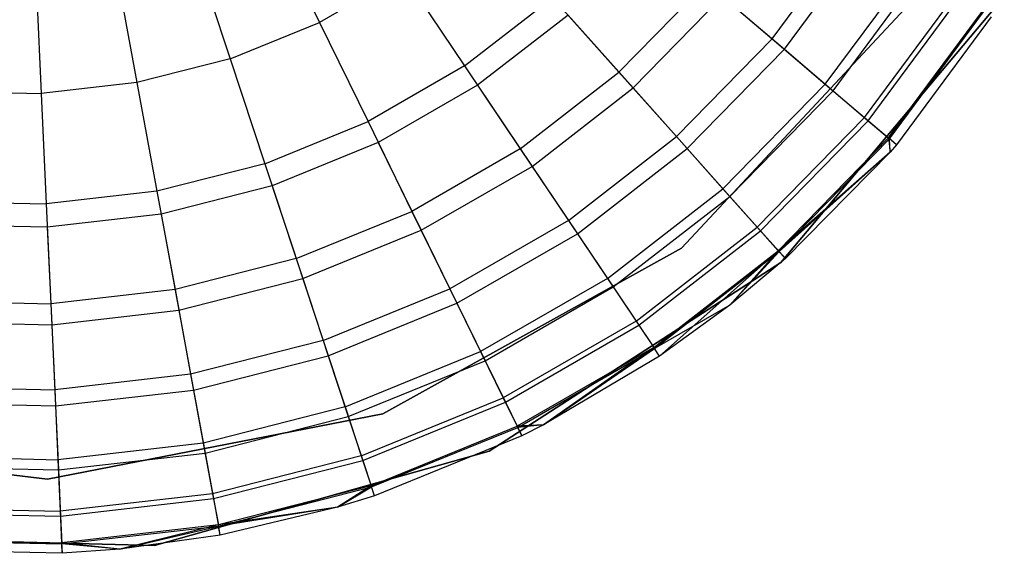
# Model space of a CAD drawing. Extents: x 0.4 to 40.3, y 0.4 to 40.3.
# Tile 177 of 243: x 39.855 to 40.27, y 19.87 to 20.096. Entities that reach past the tile are written whole.
import ezdxf

# ---------------------------------------------------------------- set-up
doc = ezdxf.new("R2010")
doc.units = 0
doc.header["$MEASUREMENT"] = 0
doc.layers.get('0').update_dxf_attribs({"color": 13, "linetype": 'CONTINUOUS'})

# ---------------------------------------------------------------- blocks, each defined once
blk = doc.blocks.new('ORTO-XII-B-11464-11465_ST0')
at = {"color": 0}
for p, q in [((39.95935, 20.1392, 12.18758), (39.98121, 20.09455, 12.17426)), ((39.95935, 20.1392, 12.18758), (39.98121, 20.09455, 12.17426)), ((40.17224, 20.08767, 12.08659), (40.2066, 20.13407, 12.08659)), ((40.17224, 20.08767, 12.08659), (40.2066, 20.13407, 12.08659)), ((40.17743, 20.08325, 10.0086), (40.21234, 20.1304, 10.0086)), ((40.17743, 20.08325, 10.0086), (40.21234, 20.1304, 10.0086)), ((39.92799, 20.12642, 12.18758), (39.94356, 20.07921, 12.17426)), ((39.92799, 20.12642, 12.18758), (39.94356, 20.07921, 12.17426)), ((39.89518, 20.11803, 12.18758), (39.90418, 20.06913, 12.17426)), ((39.89518, 20.11803, 12.18758), (39.90418, 20.06913, 12.17426)), ((40.19471, 20.06852, 12.04443), (40.23147, 20.11816, 12.04443)), ((40.19471, 20.06852, 12.04443), (40.23147, 20.11816, 12.04443)), ((39.86153, 20.11418, 12.18758), (39.8638, 20.06452, 12.17426)), ((39.86153, 20.11418, 12.18758), (39.8638, 20.06452, 12.17426)), ((40.01641, 20.11488, 12.17426), (39.98121, 20.09455, 12.17426)), ((40.01641, 20.11488, 12.17426), (39.98121, 20.09455, 12.17426)), ((40.01641, 20.11488, 12.17426), (40.04244, 20.07616, 12.15251)), ((40.01641, 20.11488, 12.17426), (40.04244, 20.07616, 12.15251)), ((40.19801, 20.06571, 10.08321), (40.23512, 20.11583, 10.08321)), ((40.19801, 20.06571, 10.08321), (40.23512, 20.11583, 10.08321)), ((40.14454, 20.11128, 12.12299), (40.10765, 20.07354, 12.12299)), ((40.14454, 20.11128, 12.12299), (40.10765, 20.07354, 12.12299)), ((40.14454, 20.11128, 12.12299), (40.17224, 20.08767, 12.08659)), ((40.14454, 20.11128, 12.12299), (40.17224, 20.08767, 12.08659)), ((40.04244, 20.07616, 12.15251), (40.07958, 20.105, 12.15251)), ((40.04244, 20.07616, 12.15251), (40.07958, 20.105, 12.15251)), ((40.10765, 20.07354, 12.12299), (40.07958, 20.105, 12.15251)), ((40.10765, 20.07354, 12.12299), (40.07958, 20.105, 12.15251)), ((40.11358, 20.06689, 9.93704), (40.15132, 20.1055, 9.93704)), ((40.11358, 20.06689, 9.93704), (40.15132, 20.1055, 9.93704)), ((40.23222, 20.10462, 10.00295), (40.13397, 19.99918, 10.00295)), ((40.13397, 19.99918, 3.31004), (40.23222, 20.10462, 3.31004)), ((40.13397, 19.99918, 3.31004), (40.23222, 20.10462, 3.31004)), ((40.23222, 20.10462, 10.00295), (40.13397, 19.99918, 10.00295)), ((40.15132, 20.1055, 9.93704), (40.17743, 20.08325, 10.0086)), ((40.15132, 20.1055, 9.93704), (40.17743, 20.08325, 10.0086)), ((40.17602, 19.99319, 10.00295), (40.27027, 20.10561, 10.00295)), ((40.27027, 20.10561, 3.31004), (40.17602, 19.99319, 3.31004)), ((40.17602, 19.99319, 10.00295), (40.27027, 20.10561, 10.00295)), ((40.27027, 20.10561, 3.31004), (40.17602, 19.99319, 3.31004)), ((40.21126, 20.05442, 11.99778), (40.24979, 20.10644, 11.99778)), ((40.21126, 20.05442, 11.99778), (40.24979, 20.10644, 11.99778)), ((40.21285, 20.05306, 10.16013), (40.25155, 20.10532, 10.16013)), ((40.21285, 20.05306, 10.16013), (40.25155, 20.10532, 10.16013)), ((40.08613, 20.09765, 9.86923), (40.04793, 20.068, 9.86923)), ((40.08613, 20.09765, 9.86923), (40.04793, 20.068, 9.86923)), ((40.08613, 20.09765, 9.86923), (40.11358, 20.06689, 9.93704)), ((40.08613, 20.09765, 9.86923), (40.11358, 20.06689, 9.93704)), ((40.2214, 20.04578, 11.94807), (40.26101, 20.09926, 11.94807)), ((40.2214, 20.04578, 11.94807), (40.26101, 20.09926, 11.94807)), ((40.22182, 20.04542, 10.23861), (40.26147, 20.09897, 10.23861)), ((40.22182, 20.04542, 10.23861), (40.26147, 20.09897, 10.23861)), ((40.26479, 20.09684, 10.31787), (40.22482, 20.04287, 10.31787)), ((40.26479, 20.09684, 11.89679), (40.22482, 20.04287, 11.89679)), ((40.26479, 20.09684, 10.31787), (40.22482, 20.04287, 10.31787)), ((40.26479, 20.09684, 11.89679), (40.22482, 20.04287, 11.89679)), ((39.94356, 20.07921, 12.17426), (39.98121, 20.09455, 12.17426)), ((39.94356, 20.07921, 12.17426), (39.98121, 20.09455, 12.17426)), ((39.98121, 20.09455, 12.17426), (40.00172, 20.05265, 12.15251)), ((39.98121, 20.09455, 12.17426), (40.00172, 20.05265, 12.15251)), ((40.17224, 20.08767, 12.08659), (40.13188, 20.04638, 12.08659)), ((40.17224, 20.08767, 12.08659), (40.13188, 20.04638, 12.08659)), ((40.17224, 20.08767, 12.08659), (40.19471, 20.06852, 12.04443)), ((40.17224, 20.08767, 12.08659), (40.19471, 20.06852, 12.04443)), ((40.13642, 20.04129, 10.0086), (40.17743, 20.08325, 10.0086)), ((40.13642, 20.04129, 10.0086), (40.17743, 20.08325, 10.0086)), ((40.17743, 20.08325, 10.0086), (40.19801, 20.06571, 10.08321)), ((40.17743, 20.08325, 10.0086), (40.19801, 20.06571, 10.08321)), ((39.94356, 20.07921, 12.17426), (39.90418, 20.06913, 12.17426)), ((39.94356, 20.07921, 12.17426), (39.90418, 20.06913, 12.17426)), ((39.94356, 20.07921, 12.17426), (39.95818, 20.03491, 12.15251)), ((39.94356, 20.07921, 12.17426), (39.95818, 20.03491, 12.15251)), ((40.04244, 20.07616, 12.15251), (40.00172, 20.05265, 12.15251)), ((40.04244, 20.07616, 12.15251), (40.00172, 20.05265, 12.15251)), ((40.04244, 20.07616, 12.15251), (40.06596, 20.04117, 12.12299)), ((40.04244, 20.07616, 12.15251), (40.06596, 20.04117, 12.12299)), ((40.06596, 20.04117, 12.12299), (40.10765, 20.07354, 12.12299)), ((40.06596, 20.04117, 12.12299), (40.10765, 20.07354, 12.12299)), ((40.13188, 20.04638, 12.08659), (40.10765, 20.07354, 12.12299)), ((40.13188, 20.04638, 12.08659), (40.10765, 20.07354, 12.12299)), ((39.90418, 20.06913, 12.17426), (39.8638, 20.06452, 12.17426)), ((39.90418, 20.06913, 12.17426), (39.8638, 20.06452, 12.17426)), ((39.90418, 20.06913, 12.17426), (39.91263, 20.02326, 12.15251)), ((39.90418, 20.06913, 12.17426), (39.91263, 20.02326, 12.15251)), ((40.04793, 20.068, 9.86923), (40.00605, 20.04382, 9.86923)), ((40.04793, 20.068, 9.86923), (40.00605, 20.04382, 9.86923)), ((40.04793, 20.068, 9.86923), (40.07094, 20.03378, 9.93704)), ((40.04793, 20.068, 9.86923), (40.07094, 20.03378, 9.93704)), ((40.19471, 20.06852, 12.04443), (40.15153, 20.02435, 12.04443)), ((40.19471, 20.06852, 12.04443), (40.15153, 20.02435, 12.04443)), ((40.19471, 20.06852, 12.04443), (40.21126, 20.05442, 11.99778)), ((40.19471, 20.06852, 12.04443), (40.21126, 20.05442, 11.99778)), ((39.82315, 20.06544, 12.17426), (39.8638, 20.06452, 12.17426)), ((39.82315, 20.06544, 12.17426), (39.8638, 20.06452, 12.17426)), ((39.8638, 20.06452, 12.17426), (39.86592, 20.01792, 12.15251)), ((39.8638, 20.06452, 12.17426), (39.86592, 20.01792, 12.15251)), ((40.07094, 20.03378, 9.93704), (40.11358, 20.06689, 9.93704)), ((40.07094, 20.03378, 9.93704), (40.11358, 20.06689, 9.93704)), ((40.11358, 20.06689, 9.93704), (40.13642, 20.04129, 10.0086)), ((40.11358, 20.06689, 9.93704), (40.13642, 20.04129, 10.0086)), ((40.15442, 20.02112, 10.08321), (40.19801, 20.06571, 10.08321)), ((40.15442, 20.02112, 10.08321), (40.19801, 20.06571, 10.08321)), ((40.19801, 20.06571, 10.08321), (40.21285, 20.05306, 10.16013)), ((40.19801, 20.06571, 10.08321), (40.21285, 20.05306, 10.16013)), ((39.95818, 20.03491, 12.15251), (40.00172, 20.05265, 12.15251)), ((39.95818, 20.03491, 12.15251), (40.00172, 20.05265, 12.15251)), ((40.00172, 20.05265, 12.15251), (40.02026, 20.01479, 12.12299)), ((40.00172, 20.05265, 12.15251), (40.02026, 20.01479, 12.12299)), ((40.21126, 20.05442, 11.99778), (40.16601, 20.00812, 11.99778)), ((40.21126, 20.05442, 11.99778), (40.16601, 20.00812, 11.99778)), ((40.1674, 20.00656, 10.16013), (40.21285, 20.05306, 10.16013)), ((40.1674, 20.00656, 10.16013), (40.21285, 20.05306, 10.16013)), ((40.21126, 20.05442, 11.99778), (40.2214, 20.04578, 11.94807)), ((40.21126, 20.05442, 11.99778), (40.2214, 20.04578, 11.94807)), ((40.21285, 20.05306, 10.16013), (40.22182, 20.04542, 10.23861)), ((40.21285, 20.05306, 10.16013), (40.22182, 20.04542, 10.23861)), ((40.08627, 20.01097, 12.08659), (40.13188, 20.04638, 12.08659)), ((40.08627, 20.01097, 12.08659), (40.13188, 20.04638, 12.08659)), ((40.15153, 20.02435, 12.04443), (40.13188, 20.04638, 12.08659)), ((40.15153, 20.02435, 12.04443), (40.13188, 20.04638, 12.08659)), ((40.00605, 20.04382, 9.86923), (39.96127, 20.02556, 9.86923)), ((40.00605, 20.04382, 9.86923), (39.96127, 20.02556, 9.86923)), ((40.00605, 20.04382, 9.86923), (40.02418, 20.00678, 9.93704)), ((40.00605, 20.04382, 9.86923), (40.02418, 20.00678, 9.93704)), ((40.2214, 20.04578, 11.94807), (40.17488, 19.99818, 11.94807)), ((40.2214, 20.04578, 11.94807), (40.17488, 19.99818, 11.94807)), ((40.17524, 19.99777, 10.23861), (40.22182, 20.04542, 10.23861)), ((40.17524, 19.99777, 10.23861), (40.22182, 20.04542, 10.23861)), ((40.22482, 20.04287, 11.89679), (40.2214, 20.04578, 11.94807)), ((40.2214, 20.04578, 11.94807), (40.22216, 20.03978, 11.89679)), ((40.22482, 20.04287, 11.89679), (40.2214, 20.04578, 11.94807)), ((40.2214, 20.04578, 11.94807), (40.22216, 20.03978, 11.89679)), ((40.22482, 20.04287, 10.31787), (40.22182, 20.04542, 10.23861)), ((40.22482, 20.04287, 10.31787), (40.22182, 20.04542, 10.23861)), ((40.22216, 20.03978, 10.31787), (40.22182, 20.04542, 10.23861)), ((40.22216, 20.03978, 10.31787), (40.22182, 20.04542, 10.23861)), ((40.22482, 20.04287, 10.31787), (40.22216, 20.03978, 10.31787)), ((40.22482, 20.04287, 11.89679), (40.22216, 20.03978, 11.89679)), ((40.22482, 20.04287, 10.31787), (40.22216, 20.03978, 10.31787)), ((40.22482, 20.04287, 11.89679), (40.22216, 20.03978, 11.89679)), ((40.22482, 20.04287, 11.89679), (40.22482, 20.04287, 10.31787)), ((40.22482, 20.04287, 11.89679), (40.22482, 20.04287, 10.31787)), ((40.06596, 20.04117, 12.12299), (40.02026, 20.01479, 12.12299)), ((40.06596, 20.04117, 12.12299), (40.02026, 20.01479, 12.12299)), ((40.06596, 20.04117, 12.12299), (40.08627, 20.01097, 12.08659)), ((40.06596, 20.04117, 12.12299), (40.08627, 20.01097, 12.08659)), ((40.09007, 20.00531, 10.0086), (40.13642, 20.04129, 10.0086)), ((40.09007, 20.00531, 10.0086), (40.13642, 20.04129, 10.0086)), ((40.13642, 20.04129, 10.0086), (40.15442, 20.02112, 10.08321)), ((40.13642, 20.04129, 10.0086), (40.15442, 20.02112, 10.08321)), ((40.22216, 20.03978, 11.89679), (40.17488, 19.99818, 11.94807)), ((40.22216, 20.03978, 11.89679), (40.17488, 19.99818, 11.94807)), ((40.22216, 20.03978, 10.31787), (40.17524, 19.99777, 10.23861)), ((40.22216, 20.03978, 10.31787), (40.17524, 19.99777, 10.23861)), ((40.22216, 20.03978, 10.31787), (40.17787, 19.99483, 10.31787)), ((40.22216, 20.03978, 11.89679), (40.17787, 19.99483, 11.89679)), ((40.22216, 20.03978, 10.31787), (40.17787, 19.99483, 10.31787)), ((40.22216, 20.03978, 11.89679), (40.17787, 19.99483, 11.89679)), ((40.22216, 20.03978, 11.89679), (40.22216, 20.03978, 10.31787)), ((40.22216, 20.03978, 11.89679), (40.22216, 20.03978, 10.31787)), ((39.95818, 20.03491, 12.15251), (39.91263, 20.02326, 12.15251)), ((39.95818, 20.03491, 12.15251), (39.91263, 20.02326, 12.15251)), ((39.95818, 20.03491, 12.15251), (39.97139, 19.99487, 12.12299)), ((39.95818, 20.03491, 12.15251), (39.97139, 19.99487, 12.12299)), ((40.02418, 20.00678, 9.93704), (40.07094, 20.03378, 9.93704)), ((40.02418, 20.00678, 9.93704), (40.07094, 20.03378, 9.93704)), ((40.07094, 20.03378, 9.93704), (40.09007, 20.00531, 10.0086)), ((40.07094, 20.03378, 9.93704), (40.09007, 20.00531, 10.0086)), ((39.96127, 20.02556, 9.86923), (39.91441, 20.01358, 9.86923)), ((39.96127, 20.02556, 9.86923), (39.91441, 20.01358, 9.86923)), ((39.96127, 20.02556, 9.86923), (39.97419, 19.98641, 9.93704)), ((39.96127, 20.02556, 9.86923), (39.97419, 19.98641, 9.93704)), ((39.91263, 20.02326, 12.15251), (39.86592, 20.01792, 12.15251)), ((39.91263, 20.02326, 12.15251), (39.86592, 20.01792, 12.15251)), ((39.91263, 20.02326, 12.15251), (39.92027, 19.98179, 12.12299)), ((39.91263, 20.02326, 12.15251), (39.92027, 19.98179, 12.12299)), ((40.10274, 19.98647, 12.04443), (40.15153, 20.02435, 12.04443)), ((40.10274, 19.98647, 12.04443), (40.15153, 20.02435, 12.04443)), ((40.16601, 20.00812, 11.99778), (40.15153, 20.02435, 12.04443)), ((40.16601, 20.00812, 11.99778), (40.15153, 20.02435, 12.04443)), ((39.81891, 20.01899, 12.15251), (39.86592, 20.01792, 12.15251)), ((39.81891, 20.01899, 12.15251), (39.86592, 20.01792, 12.15251)), ((39.86592, 20.01792, 12.15251), (39.86784, 19.9758, 12.12299)), ((39.86592, 20.01792, 12.15251), (39.86784, 19.9758, 12.12299)), ((40.10516, 19.98287, 10.08321), (40.15442, 20.02112, 10.08321)), ((40.10516, 19.98287, 10.08321), (40.15442, 20.02112, 10.08321)), ((40.15442, 20.02112, 10.08321), (40.1674, 20.00656, 10.16013)), ((40.15442, 20.02112, 10.08321), (40.1674, 20.00656, 10.16013)), ((39.91441, 20.01358, 9.86923), (39.86637, 20.00809, 9.86923)), ((39.91441, 20.01358, 9.86923), (39.86637, 20.00809, 9.86923)), ((39.91441, 20.01358, 9.86923), (39.92188, 19.97303, 9.93704)), ((39.91441, 20.01358, 9.86923), (39.92188, 19.97303, 9.93704)), ((39.97139, 19.99487, 12.12299), (40.02026, 20.01479, 12.12299)), ((39.97139, 19.99487, 12.12299), (40.02026, 20.01479, 12.12299)), ((40.02026, 20.01479, 12.12299), (40.03627, 19.9821, 12.08659)), ((40.02026, 20.01479, 12.12299), (40.03627, 19.9821, 12.08659)), ((39.86637, 20.00809, 9.86923), (39.81802, 20.00919, 9.86923)), ((39.86637, 20.00809, 9.86923), (39.81802, 20.00919, 9.86923)), ((40.08627, 20.01097, 12.08659), (40.03627, 19.9821, 12.08659)), ((40.08627, 20.01097, 12.08659), (40.03627, 19.9821, 12.08659)), ((40.08627, 20.01097, 12.08659), (40.10274, 19.98647, 12.04443)), ((40.08627, 20.01097, 12.08659), (40.10274, 19.98647, 12.04443)), ((39.86637, 20.00809, 9.86923), (39.86824, 19.9669, 9.93704)), ((39.86637, 20.00809, 9.86923), (39.86824, 19.9669, 9.93704)), ((39.97419, 19.98641, 9.93704), (40.02418, 20.00678, 9.93704)), ((39.97419, 19.98641, 9.93704), (40.02418, 20.00678, 9.93704)), ((40.02418, 20.00678, 9.93704), (40.03926, 19.97598, 10.0086)), ((40.02418, 20.00678, 9.93704), (40.03926, 19.97598, 10.0086)), ((40.03926, 19.97598, 10.0086), (40.09007, 20.00531, 10.0086)), ((40.03926, 19.97598, 10.0086), (40.09007, 20.00531, 10.0086)), ((40.09007, 20.00531, 10.0086), (40.10516, 19.98287, 10.08321)), ((40.09007, 20.00531, 10.0086), (40.10516, 19.98287, 10.08321)), ((40.11488, 19.96842, 11.99778), (40.16601, 20.00812, 11.99778)), ((40.11488, 19.96842, 11.99778), (40.16601, 20.00812, 11.99778)), ((40.11604, 19.96669, 10.16013), (40.1674, 20.00656, 10.16013)), ((40.11604, 19.96669, 10.16013), (40.1674, 20.00656, 10.16013)), ((40.17488, 19.99818, 11.94807), (40.16601, 20.00812, 11.99778)), ((40.17488, 19.99818, 11.94807), (40.16601, 20.00812, 11.99778)), ((40.1674, 20.00656, 10.16013), (40.17524, 19.99777, 10.23861)), ((40.1674, 20.00656, 10.16013), (40.17524, 19.99777, 10.23861)), ((40.13397, 19.99918, 10.00295), (40.00796, 19.92926, 10.00295)), ((40.00796, 19.92926, 3.31004), (40.13397, 19.99918, 3.31004)), ((40.00796, 19.92926, 3.31004), (40.13397, 19.99918, 3.31004)), ((40.13397, 19.99918, 10.00295), (40.00796, 19.92926, 10.00295)), ((40.12231, 19.95736, 11.94807), (40.17488, 19.99818, 11.94807)), ((40.12231, 19.95736, 11.94807), (40.17488, 19.99818, 11.94807)), ((40.12261, 19.95691, 10.23861), (40.17524, 19.99777, 10.23861)), ((40.12261, 19.95691, 10.23861), (40.17524, 19.99777, 10.23861)), ((40.12481, 19.95364, 11.89679), (40.17488, 19.99818, 11.94807)), ((40.12481, 19.95364, 11.89679), (40.17488, 19.99818, 11.94807)), ((40.13397, 19.99918, 3.31004), (40.13397, 19.99918, 10.00295)), ((40.13397, 19.99918, 3.31004), (40.13397, 19.99918, 10.00295)), ((40.15445, 19.97521, 11.89679), (40.17488, 19.99818, 11.94807)), ((40.15445, 19.97521, 11.89679), (40.17488, 19.99818, 11.94807)), ((40.15445, 19.97521, 10.31787), (40.17524, 19.99777, 10.23861)), ((40.15445, 19.97521, 10.31787), (40.17524, 19.99777, 10.23861)), ((40.17488, 19.99818, 11.94807), (40.17787, 19.99483, 11.89679)), ((40.17488, 19.99818, 11.94807), (40.17787, 19.99483, 11.89679)), ((40.17787, 19.99483, 10.31787), (40.17524, 19.99777, 10.23861)), ((40.17787, 19.99483, 10.31787), (40.17524, 19.99777, 10.23861)), ((39.97139, 19.99487, 12.12299), (39.92027, 19.98179, 12.12299)), ((39.97139, 19.99487, 12.12299), (39.92027, 19.98179, 12.12299)), ((39.97139, 19.99487, 12.12299), (39.9828, 19.96031, 12.08659)), ((39.97139, 19.99487, 12.12299), (39.9828, 19.96031, 12.08659)), ((40.05282, 19.91355, 10.00295), (40.17602, 19.99319, 10.00295)), ((40.17602, 19.99319, 3.31004), (40.05282, 19.91355, 3.31004)), ((40.05282, 19.91355, 10.00295), (40.17602, 19.99319, 10.00295)), ((40.17602, 19.99319, 3.31004), (40.05282, 19.91355, 3.31004)), ((40.17787, 19.99483, 10.31787), (40.15445, 19.97521, 10.31787)), ((40.17787, 19.99483, 11.89679), (40.15445, 19.97521, 11.89679)), ((40.17787, 19.99483, 10.31787), (40.15445, 19.97521, 10.31787)), ((40.17787, 19.99483, 11.89679), (40.15445, 19.97521, 11.89679)), ((40.17602, 19.99319, 10.00295), (40.17602, 19.99319, 3.31004)), ((40.17602, 19.99319, 10.00295), (40.17602, 19.99319, 3.31004)), ((40.17787, 19.99483, 11.89679), (40.17787, 19.99483, 10.31787)), ((40.17787, 19.99483, 11.89679), (40.17787, 19.99483, 10.31787)), ((39.92188, 19.97303, 9.93704), (39.97419, 19.98641, 9.93704)), ((39.92188, 19.97303, 9.93704), (39.97419, 19.98641, 9.93704)), ((39.97419, 19.98641, 9.93704), (39.98493, 19.95383, 10.0086)), ((39.97419, 19.98641, 9.93704), (39.98493, 19.95383, 10.0086)), ((40.10274, 19.98647, 12.04443), (40.04925, 19.95559, 12.04443)), ((40.10274, 19.98647, 12.04443), (40.04925, 19.95559, 12.04443)), ((40.10274, 19.98647, 12.04443), (40.11488, 19.96842, 11.99778)), ((40.10274, 19.98647, 12.04443), (40.11488, 19.96842, 11.99778)), ((39.92027, 19.98179, 12.12299), (39.86784, 19.9758, 12.12299)), ((39.92027, 19.98179, 12.12299), (39.86784, 19.9758, 12.12299)), ((39.92027, 19.98179, 12.12299), (39.92686, 19.946, 12.08659)), ((39.92027, 19.98179, 12.12299), (39.92686, 19.946, 12.08659)), ((39.9828, 19.96031, 12.08659), (40.03627, 19.9821, 12.08659)), ((39.9828, 19.96031, 12.08659), (40.03627, 19.9821, 12.08659)), ((40.03627, 19.9821, 12.08659), (40.04925, 19.95559, 12.04443)), ((40.03627, 19.9821, 12.08659), (40.04925, 19.95559, 12.04443)), ((40.05115, 19.95169, 10.08321), (40.10516, 19.98287, 10.08321)), ((40.05115, 19.95169, 10.08321), (40.10516, 19.98287, 10.08321)), ((40.10516, 19.98287, 10.08321), (40.11604, 19.96669, 10.16013)), ((40.10516, 19.98287, 10.08321), (40.11604, 19.96669, 10.16013)), ((39.81508, 19.977, 12.12299), (39.86784, 19.9758, 12.12299)), ((39.81508, 19.977, 12.12299), (39.86784, 19.9758, 12.12299)), ((39.86784, 19.9758, 12.12299), (39.86949, 19.93944, 12.08659)), ((39.86784, 19.9758, 12.12299), (39.86949, 19.93944, 12.08659)), ((39.98493, 19.95383, 10.0086), (40.03926, 19.97598, 10.0086)), ((39.98493, 19.95383, 10.0086), (40.03926, 19.97598, 10.0086)), ((40.03926, 19.97598, 10.0086), (40.05115, 19.95169, 10.08321)), ((40.03926, 19.97598, 10.0086), (40.05115, 19.95169, 10.08321)), ((39.86824, 19.9669, 9.93704), (39.92188, 19.97303, 9.93704)), ((39.86824, 19.9669, 9.93704), (39.92188, 19.97303, 9.93704)), ((39.92188, 19.97303, 9.93704), (39.92809, 19.9393, 10.0086)), ((39.92188, 19.97303, 9.93704), (39.92809, 19.9393, 10.0086)), ((40.15445, 19.97521, 10.31787), (40.12261, 19.95691, 10.23861)), ((40.15445, 19.97521, 10.31787), (40.12261, 19.95691, 10.23861)), ((40.15445, 19.97521, 10.31787), (40.12481, 19.95364, 10.31787)), ((40.15445, 19.97521, 11.89679), (40.12481, 19.95364, 11.89679)), ((40.15445, 19.97521, 10.31787), (40.12481, 19.95364, 10.31787)), ((40.15445, 19.97521, 11.89679), (40.12481, 19.95364, 11.89679)), ((40.15445, 19.97521, 11.89679), (40.15445, 19.97521, 10.31787)), ((40.15445, 19.97521, 11.89679), (40.15445, 19.97521, 10.31787)), ((39.81427, 19.96813, 9.93704), (39.86824, 19.9669, 9.93704)), ((39.81427, 19.96813, 9.93704), (39.86824, 19.9669, 9.93704)), ((40.11488, 19.96842, 11.99778), (40.05881, 19.93605, 11.99778)), ((40.11488, 19.96842, 11.99778), (40.05881, 19.93605, 11.99778)), ((40.11488, 19.96842, 11.99778), (40.12231, 19.95736, 11.94807)), ((40.11488, 19.96842, 11.99778), (40.12231, 19.95736, 11.94807)), ((39.86824, 19.9669, 9.93704), (39.8698, 19.93263, 10.0086)), ((39.86824, 19.9669, 9.93704), (39.8698, 19.93263, 10.0086)), ((40.05973, 19.93418, 10.16013), (40.11604, 19.96669, 10.16013)), ((40.05973, 19.93418, 10.16013), (40.11604, 19.96669, 10.16013)), ((40.11604, 19.96669, 10.16013), (40.12261, 19.95691, 10.23861)), ((40.11604, 19.96669, 10.16013), (40.12261, 19.95691, 10.23861)), ((39.9828, 19.96031, 12.08659), (39.92686, 19.946, 12.08659)), ((39.9828, 19.96031, 12.08659), (39.92686, 19.946, 12.08659)), ((39.9828, 19.96031, 12.08659), (39.99205, 19.93227, 12.04443)), ((39.9828, 19.96031, 12.08659), (39.99205, 19.93227, 12.04443)), ((39.99205, 19.93227, 12.04443), (40.04925, 19.95559, 12.04443)), ((39.99205, 19.93227, 12.04443), (40.04925, 19.95559, 12.04443)), ((40.04925, 19.95559, 12.04443), (40.05881, 19.93605, 11.99778)), ((40.04925, 19.95559, 12.04443), (40.05881, 19.93605, 11.99778)), ((40.12231, 19.95736, 11.94807), (40.06467, 19.92409, 11.94807)), ((40.12231, 19.95736, 11.94807), (40.06467, 19.92409, 11.94807)), ((40.06491, 19.9236, 10.23861), (40.12261, 19.95691, 10.23861)), ((40.06491, 19.9236, 10.23861), (40.12261, 19.95691, 10.23861)), ((40.12231, 19.95736, 11.94807), (40.07574, 19.92463, 11.89679)), ((40.12231, 19.95736, 11.94807), (40.07574, 19.92463, 11.89679)), ((40.07574, 19.92463, 10.31787), (40.12261, 19.95691, 10.23861)), ((40.07574, 19.92463, 10.31787), (40.12261, 19.95691, 10.23861)), ((40.12481, 19.95364, 11.89679), (40.12231, 19.95736, 11.94807)), ((40.12481, 19.95364, 11.89679), (40.12231, 19.95736, 11.94807)), ((40.12481, 19.95364, 10.31787), (40.12261, 19.95691, 10.23861)), ((40.12481, 19.95364, 10.31787), (40.12261, 19.95691, 10.23861)), ((39.92809, 19.9393, 10.0086), (39.98493, 19.95383, 10.0086)), ((39.92809, 19.9393, 10.0086), (39.98493, 19.95383, 10.0086)), ((39.98493, 19.95383, 10.0086), (39.99341, 19.92816, 10.08321)), ((39.98493, 19.95383, 10.0086), (39.99341, 19.92816, 10.08321)), ((39.99341, 19.92816, 10.08321), (40.05115, 19.95169, 10.08321)), ((39.99341, 19.92816, 10.08321), (40.05115, 19.95169, 10.08321)), ((40.05115, 19.95169, 10.08321), (40.05973, 19.93418, 10.16013)), ((40.05115, 19.95169, 10.08321), (40.05973, 19.93418, 10.16013)), ((40.12481, 19.95364, 10.31787), (40.07574, 19.92463, 10.31787)), ((40.12481, 19.95364, 11.89679), (40.07574, 19.92463, 11.89679)), ((40.12481, 19.95364, 10.31787), (40.07574, 19.92463, 10.31787)), ((40.12481, 19.95364, 11.89679), (40.07574, 19.92463, 11.89679)), ((40.12481, 19.95364, 11.89679), (40.12481, 19.95364, 10.31787)), ((40.12481, 19.95364, 11.89679), (40.12481, 19.95364, 10.31787)), ((39.92686, 19.946, 12.08659), (39.86949, 19.93944, 12.08659)), ((39.92686, 19.946, 12.08659), (39.86949, 19.93944, 12.08659)), ((39.92686, 19.946, 12.08659), (39.93221, 19.91697, 12.04443)), ((39.92686, 19.946, 12.08659), (39.93221, 19.91697, 12.04443)), ((39.81177, 19.94076, 12.08659), (39.86949, 19.93944, 12.08659)), ((39.81177, 19.94076, 12.08659), (39.86949, 19.93944, 12.08659)), ((39.86949, 19.93944, 12.08659), (39.87084, 19.90995, 12.04443)), ((39.86949, 19.93944, 12.08659), (39.87084, 19.90995, 12.04443)), ((39.8698, 19.93263, 10.0086), (39.92809, 19.9393, 10.0086)), ((39.8698, 19.93263, 10.0086), (39.92809, 19.9393, 10.0086)), ((39.92809, 19.9393, 10.0086), (39.93299, 19.91271, 10.08321)), ((39.92809, 19.9393, 10.0086), (39.93299, 19.91271, 10.08321)), ((39.81115, 19.93397, 10.0086), (39.8698, 19.93263, 10.0086)), ((39.81115, 19.93397, 10.0086), (39.8698, 19.93263, 10.0086)), ((39.99886, 19.91162, 11.99778), (40.05881, 19.93605, 11.99778)), ((39.99886, 19.91162, 11.99778), (40.05881, 19.93605, 11.99778)), ((39.99952, 19.90964, 10.16013), (40.05973, 19.93418, 10.16013)), ((39.99952, 19.90964, 10.16013), (40.05973, 19.93418, 10.16013)), ((40.05881, 19.93605, 11.99778), (40.06467, 19.92409, 11.94807)), ((40.05881, 19.93605, 11.99778), (40.06467, 19.92409, 11.94807)), ((40.05973, 19.93418, 10.16013), (40.06491, 19.9236, 10.23861)), ((40.05973, 19.93418, 10.16013), (40.06491, 19.9236, 10.23861)), ((39.8698, 19.93263, 10.0086), (39.87103, 19.90562, 10.08321)), ((39.8698, 19.93263, 10.0086), (39.87103, 19.90562, 10.08321)), ((39.99205, 19.93227, 12.04443), (39.93221, 19.91697, 12.04443)), ((39.99205, 19.93227, 12.04443), (39.93221, 19.91697, 12.04443)), ((39.99205, 19.93227, 12.04443), (39.99886, 19.91162, 11.99778)), ((39.99205, 19.93227, 12.04443), (39.99886, 19.91162, 11.99778)), ((40.00796, 19.92926, 10.00295), (39.8665, 19.90171, 10.00295)), ((39.8665, 19.90171, 3.31004), (40.00796, 19.92926, 3.31004)), ((39.8665, 19.90171, 3.31004), (40.00796, 19.92926, 3.31004)), ((40.00796, 19.92926, 10.00295), (39.8665, 19.90171, 10.00295)), ((39.93299, 19.91271, 10.08321), (39.99341, 19.92816, 10.08321)), ((39.93299, 19.91271, 10.08321), (39.99341, 19.92816, 10.08321)), ((39.99341, 19.92816, 10.08321), (39.99952, 19.90964, 10.16013)), ((39.99341, 19.92816, 10.08321), (39.99952, 19.90964, 10.16013)), ((40.00796, 19.92926, 3.31004), (40.00796, 19.92926, 10.00295)), ((40.00796, 19.92926, 3.31004), (40.00796, 19.92926, 10.00295)), ((40.00304, 19.89897, 11.94807), (40.06467, 19.92409, 11.94807)), ((40.00304, 19.89897, 11.94807), (40.06467, 19.92409, 11.94807)), ((40.00321, 19.89845, 10.23861), (40.06491, 19.9236, 10.23861)), ((40.00321, 19.89845, 10.23861), (40.06491, 19.9236, 10.23861)), ((40.07574, 19.92463, 11.89679), (40.06467, 19.92409, 11.94807)), ((40.07574, 19.92463, 11.89679), (40.06467, 19.92409, 11.94807)), ((40.06467, 19.92409, 11.94807), (40.06664, 19.92006, 11.89679)), ((40.06467, 19.92409, 11.94807), (40.06664, 19.92006, 11.89679)), ((40.07574, 19.92463, 10.31787), (40.06491, 19.9236, 10.23861)), ((40.07574, 19.92463, 10.31787), (40.06491, 19.9236, 10.23861)), ((40.06664, 19.92006, 10.31787), (40.06491, 19.9236, 10.23861)), ((40.06664, 19.92006, 10.31787), (40.06491, 19.9236, 10.23861)), ((40.07574, 19.92463, 10.31787), (40.06664, 19.92006, 10.31787)), ((40.07574, 19.92463, 11.89679), (40.06664, 19.92006, 11.89679)), ((40.07574, 19.92463, 10.31787), (40.06664, 19.92006, 10.31787)), ((40.07574, 19.92463, 11.89679), (40.06664, 19.92006, 11.89679)), ((40.07574, 19.92463, 11.89679), (40.07574, 19.92463, 10.31787)), ((40.07574, 19.92463, 11.89679), (40.07574, 19.92463, 10.31787)), ((39.8665, 19.90171, 10.00295), (39.72345, 19.91921, 10.00295)), ((39.72345, 19.91921, 3.31004), (39.8665, 19.90171, 3.31004)), ((39.72345, 19.91921, 3.31004), (39.8665, 19.90171, 3.31004)), ((39.8665, 19.90171, 10.00295), (39.72345, 19.91921, 10.00295)), ((40.06664, 19.92006, 10.31787), (40.00444, 19.89471, 10.31787)), ((40.06664, 19.92006, 11.89679), (40.00444, 19.89471, 11.89679)), ((40.06664, 19.92006, 10.31787), (40.00444, 19.89471, 10.31787)), ((40.06664, 19.92006, 11.89679), (40.00444, 19.89471, 11.89679)), ((40.06664, 19.92006, 11.89679), (40.06664, 19.92006, 10.31787)), ((40.06664, 19.92006, 11.89679), (40.06664, 19.92006, 10.31787)), ((39.93221, 19.91697, 12.04443), (39.87084, 19.90995, 12.04443)), ((39.93221, 19.91697, 12.04443), (39.87084, 19.90995, 12.04443)), ((39.91163, 19.87377, 10.00295), (40.05282, 19.91355, 10.00295)), ((40.05282, 19.91355, 3.31004), (39.91163, 19.87377, 3.31004)), ((39.91163, 19.87377, 10.00295), (40.05282, 19.91355, 10.00295)), ((40.05282, 19.91355, 3.31004), (39.91163, 19.87377, 3.31004)), ((39.93221, 19.91697, 12.04443), (39.93615, 19.89558, 11.99778)), ((39.93221, 19.91697, 12.04443), (39.93615, 19.89558, 11.99778)), ((40.05282, 19.91355, 10.00295), (40.05282, 19.91355, 3.31004)), ((40.05282, 19.91355, 10.00295), (40.05282, 19.91355, 3.31004)), ((39.80908, 19.91136, 12.04443), (39.87084, 19.90995, 12.04443)), ((39.80908, 19.91136, 12.04443), (39.87084, 19.90995, 12.04443)), ((39.87084, 19.90995, 12.04443), (39.87183, 19.88822, 11.99778)), ((39.87084, 19.90995, 12.04443), (39.87183, 19.88822, 11.99778)), ((39.87103, 19.90562, 10.08321), (39.93299, 19.91271, 10.08321)), ((39.87103, 19.90562, 10.08321), (39.93299, 19.91271, 10.08321)), ((39.93299, 19.91271, 10.08321), (39.93652, 19.89352, 10.16013)), ((39.93299, 19.91271, 10.08321), (39.93652, 19.89352, 10.16013)), ((39.99886, 19.91162, 11.99778), (39.93615, 19.89558, 11.99778)), ((39.99886, 19.91162, 11.99778), (39.93615, 19.89558, 11.99778)), ((39.93652, 19.89352, 10.16013), (39.99952, 19.90964, 10.16013)), ((39.93652, 19.89352, 10.16013), (39.99952, 19.90964, 10.16013)), ((39.99886, 19.91162, 11.99778), (40.00304, 19.89897, 11.94807)), ((39.99886, 19.91162, 11.99778), (40.00304, 19.89897, 11.94807)), ((39.99952, 19.90964, 10.16013), (40.00321, 19.89845, 10.23861)), ((39.99952, 19.90964, 10.16013), (40.00321, 19.89845, 10.23861)), ((39.80869, 19.90704, 10.08321), (39.87103, 19.90562, 10.08321)), ((39.80869, 19.90704, 10.08321), (39.87103, 19.90562, 10.08321)), ((39.87103, 19.90562, 10.08321), (39.87192, 19.88614, 10.16013)), ((39.87103, 19.90562, 10.08321), (39.87192, 19.88614, 10.16013)), ((39.8665, 19.90171, 3.31004), (39.8665, 19.90171, 10.00295)), ((39.8665, 19.90171, 3.31004), (39.8665, 19.90171, 10.00295)), ((40.00304, 19.89897, 11.94807), (39.93856, 19.88247, 11.94807)), ((40.00304, 19.89897, 11.94807), (39.93856, 19.88247, 11.94807)), ((39.93866, 19.88194, 10.23861), (40.00321, 19.89845, 10.23861)), ((39.93866, 19.88194, 10.23861), (40.00321, 19.89845, 10.23861)), ((40.00304, 19.89897, 11.94807), (39.98889, 19.88986, 11.89679)), ((40.00304, 19.89897, 11.94807), (39.98889, 19.88986, 11.89679)), ((39.98889, 19.88986, 10.31787), (40.00321, 19.89845, 10.23861)), ((39.98889, 19.88986, 10.31787), (40.00321, 19.89845, 10.23861)), ((40.00444, 19.89471, 11.89679), (40.00304, 19.89897, 11.94807)), ((40.00444, 19.89471, 11.89679), (40.00304, 19.89897, 11.94807)), ((40.00444, 19.89471, 10.31787), (40.00321, 19.89845, 10.23861)), ((40.00444, 19.89471, 10.31787), (40.00321, 19.89845, 10.23861)), ((39.93615, 19.89558, 11.99778), (39.87183, 19.88822, 11.99778)), ((39.93615, 19.89558, 11.99778), (39.87183, 19.88822, 11.99778)), ((39.87192, 19.88614, 10.16013), (39.93652, 19.89352, 10.16013)), ((39.87192, 19.88614, 10.16013), (39.93652, 19.89352, 10.16013)), ((39.93615, 19.89558, 11.99778), (39.93856, 19.88247, 11.94807)), ((39.93615, 19.89558, 11.99778), (39.93856, 19.88247, 11.94807)), ((39.93652, 19.89352, 10.16013), (39.93866, 19.88194, 10.23861)), ((39.93652, 19.89352, 10.16013), (39.93866, 19.88194, 10.23861)), ((40.00444, 19.89471, 10.31787), (39.98889, 19.88986, 10.31787)), ((40.00444, 19.89471, 11.89679), (39.98889, 19.88986, 11.89679)), ((40.00444, 19.89471, 10.31787), (39.98889, 19.88986, 10.31787)), ((40.00444, 19.89471, 11.89679), (39.98889, 19.88986, 11.89679)), ((40.00444, 19.89471, 11.89679), (40.00444, 19.89471, 10.31787)), ((40.00444, 19.89471, 11.89679), (40.00444, 19.89471, 10.31787)), ((39.80711, 19.8897, 11.99778), (39.87183, 19.88822, 11.99778)), ((39.80711, 19.8897, 11.99778), (39.87183, 19.88822, 11.99778)), ((39.87183, 19.88822, 11.99778), (39.87243, 19.87492, 11.94807)), ((39.87183, 19.88822, 11.99778), (39.87243, 19.87492, 11.94807)), ((39.98889, 19.88986, 11.89679), (39.93856, 19.88247, 11.94807)), ((39.98889, 19.88986, 11.89679), (39.93856, 19.88247, 11.94807)), ((39.98889, 19.88986, 10.31787), (39.93866, 19.88194, 10.23861)), ((39.98889, 19.88986, 10.31787), (39.93866, 19.88194, 10.23861)), ((39.98889, 19.88986, 10.31787), (39.93937, 19.87806, 10.31787)), ((39.98889, 19.88986, 11.89679), (39.93937, 19.87806, 11.89679)), ((39.98889, 19.88986, 10.31787), (39.93937, 19.87806, 10.31787)), ((39.98889, 19.88986, 11.89679), (39.93937, 19.87806, 11.89679)), ((39.98889, 19.88986, 11.89679), (39.98889, 19.88986, 10.31787)), ((39.98889, 19.88986, 11.89679), (39.98889, 19.88986, 10.31787)), ((39.80692, 19.88762, 10.16013), (39.87192, 19.88614, 10.16013)), ((39.80692, 19.88762, 10.16013), (39.87192, 19.88614, 10.16013)), ((39.87192, 19.88614, 10.16013), (39.87246, 19.87437, 10.23861)), ((39.87192, 19.88614, 10.16013), (39.87246, 19.87437, 10.23861)), ((39.93856, 19.88247, 11.94807), (39.87243, 19.87492, 11.94807)), ((39.93856, 19.88247, 11.94807), (39.87243, 19.87492, 11.94807)), ((39.87246, 19.87437, 10.23861), (39.93866, 19.88194, 10.23861)), ((39.87246, 19.87437, 10.23861), (39.93866, 19.88194, 10.23861)), ((39.93856, 19.88247, 11.94807), (39.89702, 19.87215, 11.89679)), ((39.93856, 19.88247, 11.94807), (39.89702, 19.87215, 11.89679)), ((39.89702, 19.87215, 10.31787), (39.93866, 19.88194, 10.23861)), ((39.89702, 19.87215, 10.31787), (39.93866, 19.88194, 10.23861)), ((39.93937, 19.87806, 11.89679), (39.93856, 19.88247, 11.94807)), ((39.93937, 19.87806, 11.89679), (39.93856, 19.88247, 11.94807)), ((39.93937, 19.87806, 10.31787), (39.93866, 19.88194, 10.23861)), ((39.93937, 19.87806, 10.31787), (39.93866, 19.88194, 10.23861)), ((39.76498, 19.87737, 10.00295), (39.91163, 19.87377, 10.00295)), ((39.91163, 19.87377, 3.31004), (39.76498, 19.87737, 3.31004)), ((39.76498, 19.87737, 10.00295), (39.91163, 19.87377, 10.00295)), ((39.91163, 19.87377, 3.31004), (39.76498, 19.87737, 3.31004)), ((39.80585, 19.87589, 10.23861), (39.87246, 19.87437, 10.23861)), ((39.80585, 19.87589, 10.23861), (39.87246, 19.87437, 10.23861)), ((39.8059, 19.87643, 11.94807), (39.87243, 19.87492, 11.94807)), ((39.8059, 19.87643, 11.94807), (39.87243, 19.87492, 11.94807)), ((39.93937, 19.87806, 10.31787), (39.89702, 19.87215, 10.31787)), ((39.93937, 19.87806, 11.89679), (39.89702, 19.87215, 11.89679)), ((39.93937, 19.87806, 10.31787), (39.89702, 19.87215, 10.31787)), ((39.93937, 19.87806, 11.89679), (39.89702, 19.87215, 11.89679)), ((39.93937, 19.87806, 11.89679), (39.93937, 19.87806, 10.31787)), ((39.93937, 19.87806, 11.89679), (39.93937, 19.87806, 10.31787)), ((39.87264, 19.87043, 10.31787), (39.80549, 19.87196, 10.31787)), ((39.87264, 19.87043, 11.89679), (39.80549, 19.87196, 11.89679)), ((39.87264, 19.87043, 10.31787), (39.80549, 19.87196, 10.31787)), ((39.87264, 19.87043, 11.89679), (39.80549, 19.87196, 11.89679)), ((39.89702, 19.87215, 11.89679), (39.87243, 19.87492, 11.94807)), ((39.87243, 19.87492, 11.94807), (39.87264, 19.87043, 11.89679)), ((39.89702, 19.87215, 11.89679), (39.87243, 19.87492, 11.94807)), ((39.87243, 19.87492, 11.94807), (39.87264, 19.87043, 11.89679)), ((39.89702, 19.87215, 10.31787), (39.87246, 19.87437, 10.23861)), ((39.87264, 19.87043, 10.31787), (39.87246, 19.87437, 10.23861)), ((39.89702, 19.87215, 10.31787), (39.87246, 19.87437, 10.23861)), ((39.87264, 19.87043, 10.31787), (39.87246, 19.87437, 10.23861)), ((39.89702, 19.87215, 10.31787), (39.87264, 19.87043, 10.31787)), ((39.89702, 19.87215, 11.89679), (39.87264, 19.87043, 11.89679)), ((39.89702, 19.87215, 10.31787), (39.87264, 19.87043, 10.31787)), ((39.89702, 19.87215, 11.89679), (39.87264, 19.87043, 11.89679)), ((39.89702, 19.87215, 11.89679), (39.89702, 19.87215, 10.31787)), ((39.89702, 19.87215, 11.89679), (39.89702, 19.87215, 10.31787)), ((39.91163, 19.87377, 10.00295), (39.91163, 19.87377, 3.31004)), ((39.91163, 19.87377, 10.00295), (39.91163, 19.87377, 3.31004)), ((39.87264, 19.87043, 11.89679), (39.87264, 19.87043, 10.31787)), ((39.87264, 19.87043, 11.89679), (39.87264, 19.87043, 10.31787))]:
    blk.add_line(p, q, dxfattribs=at)

msp = doc.modelspace()

# ---------------------------------------------------------------- block references
at = {"color": 0}
msp.add_blockref('ORTO-XII-B-11464-11465_ST0', (0, 0), dxfattribs=at)

doc.saveas('drawing.dxf')
